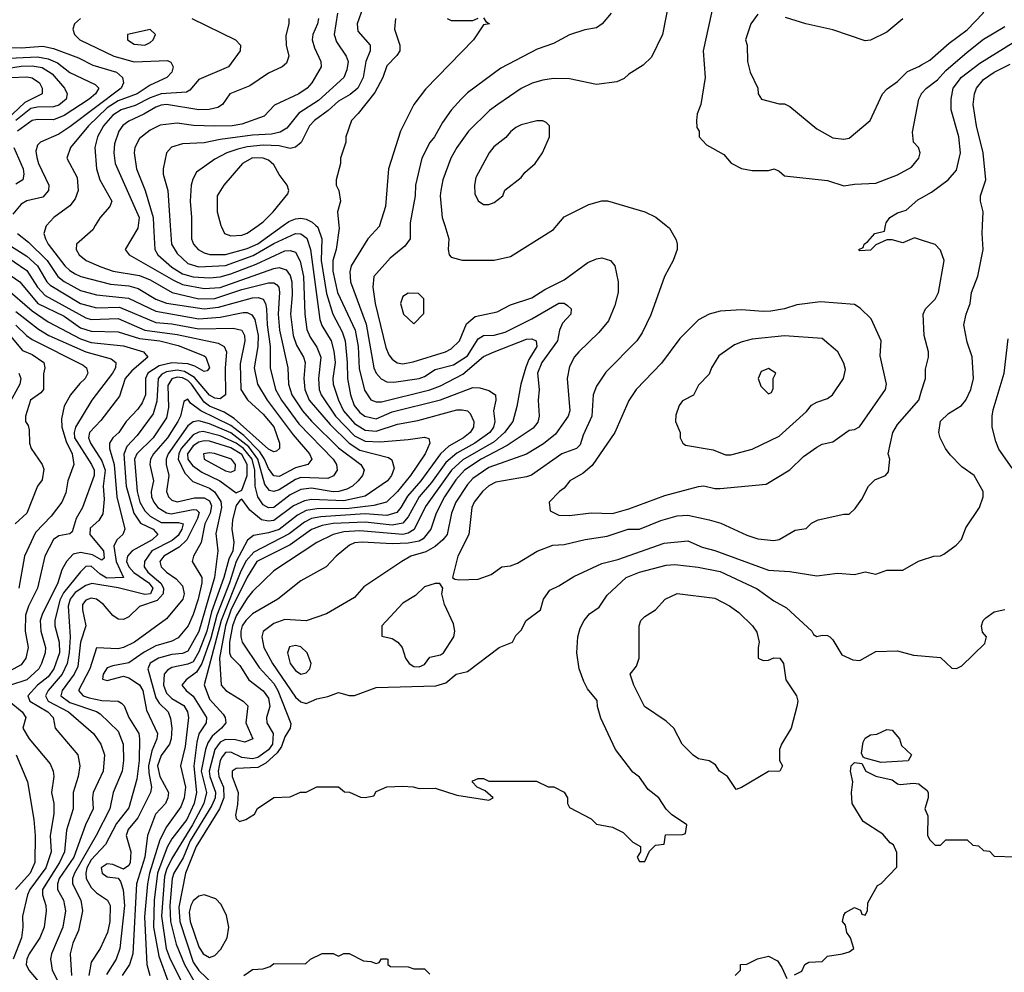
# Model space of a CAD drawing. Header units: inches. Extents: x 1793389 to 1900389, y 320802 to 470796.
# Tile 190 of 256: x 1816644 to 1820308, y 387221 to 390765. Entities that reach past the tile are written whole.
import ezdxf

# ---------------------------------------------------------------- set-up
doc = ezdxf.new("R2010")
doc.units = ezdxf.units.IN
doc.header["$MEASUREMENT"] = 0
for name, color, linetype in [('B8318', 7, 'Continuous'), ('B8319', 7, 'Continuous'), ('B8328', 7, 'Continuous'), ('B8329', 7, 'Continuous')]:
    doc.layers.add(name, color=color, linetype=linetype)

msp = doc.modelspace()

# ---------------------------------------------------------------- linework, layer by layer
at = {"layer": 'B8318', "color": 2}
for points, elevation in [([(1816743.8, 390000), (1816742, 389998), (1816733.4, 389970), (1816740.4, 389950), (1816750.4, 389930), (1816812, 389850), (1816830, 389832), (1816850, 389820.3), (1816871, 389810), (1816982, 389782), (1817050, 389774.9), (1817085.4, 389765.4), (1817150, 389725.5), (1817190, 389711.3), (1817330, 389689.3), (1817383.9, 389696.1), (1817510, 389730.2), (1817531.4, 389731.4), (1817550, 389725.5), (1817558.9, 389710), (1817562, 389690), (1817564.2, 389630), (1817575.5, 389550), (1817576.5, 389470), (1817595.6, 389390), (1817617.7, 389350), (1817682.4, 389262.4), (1817810.4, 389130), (1817822.4, 389110), (1817825.5, 389090), (1817811.6, 389068.4), (1817790, 389058.9), (1817690, 389061.8), (1817670, 389055), (1817610, 389016.8), (1817590, 389009.7), (1817573.6, 389013.6), (1817556.5, 389036.5), (1817529.9, 389130), (1817496.2, 389176.2), (1817430, 389227.9), (1817350, 389261.4), (1817310, 389272.8), (1817290, 389269.7), (1817270, 389254), (1817196.1, 389150), (1817188.8, 389130), (1817188.8, 389110), (1817198.9, 389070), (1817190.4, 389010), (1817197.1, 388990), (1817210, 388978.4), (1817230, 388972.2), (1817293.9, 388986.1), (1817330, 388986), (1817350, 388975.3), (1817357.4, 388957.4), (1817352.1, 388930), (1817332.4, 388890), (1817319.3, 388820.7), (1817290.5, 388770), (1817285.5, 388750), (1817322, 388690), (1817322.3, 388670), (1817308, 388610), (1817290, 388552.7), (1817270.3, 388510), (1817233.9, 388466.1), (1817210, 388453.3), (1817150, 388436.4), (1817107, 388413), (1817050, 388373), (1816990, 388362), (1816970, 388354), (1816954.8, 388330), (1816952, 388312), (1816970, 388307.3), (1817030, 388323), (1817050, 388317.1), (1817090, 388290.4), (1817102.3, 388270), (1817116.3, 388196.3), (1817156.5, 388110), (1817154.6, 388090), (1817135.2, 388044.8), (1817123.8, 387990), (1817124, 387964), (1817134, 387910), (1817130.3, 387890), (1817083.7, 387796.3), (1817047.4, 387752.6), (1817040.3, 387730), (1817057.6, 387670), (1817055.3, 387630), (1817050, 387619.3), (1817030, 387605.2), (1816990, 387622), (1816970, 387624.5), (1816946.7, 387610), (1816950.7, 387590), (1816970, 387577.1), (1817010, 387571.3), (1817019.5, 387559.5), (1817028.9, 387528.9), (1817033.6, 387470), (1817016.9, 387310), (1817002.6, 387270), (1816967.1, 387212.9)], 274), ([(1816925.4, 390000), (1816916.1, 389983.9), (1816854.8, 389930), (1816854, 389910), (1816864.9, 389890), (1816890.8, 389870), (1816945.3, 389845.3), (1816991.3, 389830), (1817090, 389814), (1817130, 389797.7), (1817211, 389751), (1817310, 389727.3), (1817370, 389727.7), (1817470, 389761.6), (1817570, 389786.5), (1817590, 389786.7), (1817599.7, 389779.7), (1817608.4, 389770), (1817611.3, 389751.3), (1817605.8, 389670), (1817610.2, 389610), (1817641.3, 389470), (1817644.6, 389410), (1817656.9, 389370), (1817696.9, 389310), (1817730, 389271.8), (1817830, 389172.9), (1817913, 389110), (1817925.5, 389090), (1817919.3, 389070), (1817903.8, 389050), (1817882, 389030), (1817860.7, 389019.3), (1817831, 389010), (1817810, 389008.9), (1817730, 389022), (1817690, 389017.6), (1817650, 388997.2), (1817590, 388951.1), (1817570, 388949.7), (1817550, 388960.5), (1817529.8, 388990), (1817520.3, 389030), (1817518.7, 389090), (1817508.7, 389130), (1817477.2, 389170), (1817450, 389190.5), (1817390, 389217.3), (1817326.8, 389233.2), (1817310, 389230.8), (1817290, 389220.9), (1817244.3, 389170), (1817235.8, 389150), (1817233.7, 389130), (1817258, 389078), (1817287.9, 389047.9), (1817350, 389022.8), (1817368.7, 389008.7), (1817392.8, 388972.8), (1817394.7, 388950), (1817373.8, 388853.8), (1817381.6, 388790), (1817369.2, 388690), (1817310, 388489.6), (1817270, 388416.3), (1817250, 388407.6), (1817210, 388403.5), (1817160.7, 388390), (1817130, 388371.5), (1817120.3, 388350), (1817150, 388243), (1817162.8, 388222.8), (1817196.4, 388190), (1817205.5, 388165.5), (1817210.3, 388130), (1817207.7, 388090), (1817201.7, 388070), (1817170, 388027.6), (1817156.9, 387990), (1817166, 387950), (1817197.6, 387890), (1817195.8, 387870), (1817186.4, 387850), (1817148.7, 387810), (1817119.5, 387730), (1817110.2, 387650), (1817079.1, 387550), (1817065.2, 387290), (1817052.2, 387250), (1817025.3, 387210)], 278), ([(1817084.4, 390000), (1817083, 389990), (1817036, 389910), (1817051, 389890), (1817215.7, 389795.7), (1817250, 389780.7), (1817330, 389764.7), (1817390, 389768.4), (1817590, 389839.6), (1817610, 389843.1), (1817634.9, 389834.9), (1817650, 389814), (1817656.1, 389790), (1817657.8, 389742.2), (1817651.6, 389670), (1817661.5, 389590), (1817674.3, 389554.3), (1817700.3, 389510), (1817705.7, 389490), (1817701.7, 389430), (1817704.9, 389390), (1817720.9, 389350), (1817799, 389259), (1817869.5, 389189.5), (1817910, 389163.9), (1818016, 389136), (1818028.2, 389128.2), (1818037.1, 389097.1), (1818028, 389070), (1818013, 389050), (1817930, 388993), (1817850, 388975), (1817730, 388979.8), (1817704.3, 388975.7), (1817662.7, 388957.3), (1817590, 388902), (1817570, 388899.2), (1817544.1, 388904.1), (1817500.4, 388940.4), (1817470, 388982), (1817462.8, 388977.2), (1817450, 388958), (1817435.6, 388904.4), (1817433.7, 388870), (1817441.1, 388821.1), (1817436.6, 388790), (1817422, 388758), (1817404, 388690), (1817357.4, 388562.6), (1817340.1, 388490), (1817310, 388413.3), (1817290, 388376.4), (1817270, 388367.6), (1817210, 388355.4), (1817194, 388346), (1817182, 388330), (1817179.6, 388290), (1817190, 388259.3), (1817210, 388239.6), (1817254.5, 388214.5), (1817268.7, 388190), (1817271.8, 388170), (1817259.1, 388060.9), (1817242.8, 387990), (1817261.5, 387910), (1817256.1, 387870), (1817243.2, 387836.8), (1817190, 387762.9), (1817165.5, 387714.5), (1817126.8, 387590), (1817119.3, 387550), (1817108.4, 387428.4), (1817117.4, 387250), (1817128.4, 387210)], 282), ([(1817142.4, 390000), (1817147, 389910), (1817157.6, 389890), (1817210, 389844.9), (1817250, 389819.7), (1817290, 389809.3), (1817350, 389804.9), (1817390, 389808.1), (1817430, 389820.2), (1817524.2, 389855.8), (1817630, 389904.9), (1817650, 389907), (1817670, 389900.5), (1817687.1, 389867.1), (1817700.2, 389810), (1817704.9, 389670), (1817712.7, 389612.8), (1817724.8, 389584.8), (1817750, 389547.3), (1817764.2, 389510), (1817755.2, 389430), (1817758.3, 389390), (1817766, 389370), (1817818.6, 389290), (1817890, 389216.9), (1817930, 389197.8), (1817984.9, 389195.1), (1818090, 389203.1), (1818150, 389212.7), (1818166.8, 389206.8), (1818170.5, 389190.5), (1818152.2, 389150), (1818098, 389070), (1818050, 389009.6), (1818009.1, 388970.9), (1817962.2, 388957.8), (1817870, 388947.2), (1817750, 388945.4), (1817710, 388938.9), (1817677.7, 388922.3), (1817610, 388868.9), (1817570, 388855.8), (1817513.9, 388846.1), (1817491.3, 388828.7), (1817449.4, 388750), (1817424.8, 388670), (1817377.9, 388550), (1817355.6, 388464.4), (1817321.7, 388370), (1817301.4, 388338.6), (1817264, 388310), (1817247.7, 388290), (1817262.8, 388270), (1817290, 388248.5), (1817339.5, 388170), (1817337.6, 388150), (1817311.1, 388108.9), (1817302.8, 388077.2), (1817291.5, 387988.5), (1817301.6, 387890), (1817293.7, 387850), (1817266, 387790), (1817210, 387718), (1817192.9, 387687.1), (1817156.3, 387590), (1817144.2, 387490), (1817141.8, 387390), (1817161.3, 387281.3), (1817194.7, 387190)], 286), ([(1817204.1, 390000), (1817208.5, 389930), (1817230, 389894.9), (1817270, 389858.9), (1817310, 389846.2), (1817410, 389851.1), (1817512.3, 389887.7), (1817590, 389932.2), (1817670, 389970.3), (1817690, 389968.7), (1817712.1, 389952.1), (1817725.8, 389910), (1817760.9, 389650), (1817768.2, 389628.2), (1817802.6, 389570), (1817812.3, 389532.3), (1817817.7, 389490), (1817808.9, 389430), (1817810.3, 389410), (1817830.2, 389350), (1817849.1, 389310), (1817890, 389263.2), (1817930, 389238.5), (1817970, 389234.4), (1818050, 389260.3), (1818125.2, 389274.8), (1818270, 389313.7), (1818290, 389314.4), (1818310, 389310.6), (1818320.4, 389300.4), (1818334.4, 389270), (1818332.4, 389250), (1818320.4, 389230), (1818294.9, 389210), (1818240.9, 389179.1), (1818210.1, 389149.9), (1818136.9, 389050), (1818087.4, 388992.6), (1818062.7, 388950), (1818047.5, 388932.5), (1818010, 388921.2), (1817930, 388926.8), (1817763.9, 388916.1), (1817730, 388909.8), (1817703.8, 388896.2), (1817647.1, 388852.9), (1817515.5, 388784.5), (1817487.2, 388752.8), (1817466.4, 388713.6), (1817393.4, 388530), (1817330.3, 388290.3), (1817350, 388237.1), (1817401.3, 388181.3), (1817408.7, 388170), (1817410.4, 388150), (1817395.5, 388130), (1817360, 388100), (1817344.3, 388075.7), (1817335.4, 388050), (1817318.7, 387970), (1817339.3, 387890), (1817329.3, 387850), (1817287.1, 387770), (1817210, 387644.7), (1817190, 387604.2), (1817182.7, 387577.3), (1817171.7, 387430), (1817188.5, 387310), (1817204.2, 387270), (1817264.7, 387150)], 290), ([(1817746.1, 390000), (1817753.3, 389993.3), (1817767.7, 389950), (1817766, 389870), (1817786.2, 389746.2), (1817809.2, 389669.2), (1817844.3, 389604.3), (1817854.7, 389570), (1817862.8, 389490), (1817863.6, 389430), (1817874.3, 389370), (1817888.9, 389330), (1817910, 389303.7), (1817928.2, 389290), (1817970, 389280.9), (1818030, 389306.5), (1818210, 389351.5), (1818330, 389396.5), (1818356, 389396), (1818390, 389385.5), (1818414, 389370), (1818415.5, 389350), (1818406.7, 389310), (1818412, 389270), (1818407, 389250), (1818393.4, 389230), (1818337, 389190), (1818270, 389153.1), (1818230, 389118), (1818176.1, 389043.9), (1818130.2, 388990), (1818090, 388915.6), (1818070, 388892.6), (1818030, 388884.4), (1817930, 388896.5), (1817810, 388891.2), (1817770, 388883.5), (1817730, 388868.5), (1817650, 388812.1), (1817526.9, 388750), (1817490, 388691.6), (1817430, 388568.2), (1817410.1, 388510), (1817387.8, 388390), (1817394, 388290), (1817410.4, 388270.4), (1817476, 388230), (1817492.3, 388212.3), (1817484.9, 388150), (1817511, 388090), (1817482, 388078), (1817446.6, 388086.6), (1817410, 388087.8), (1817390, 388078), (1817370.2, 388050), (1817348.6, 387970), (1817351, 387950), (1817372.1, 387892.1), (1817371, 387870), (1817358.6, 387841.4), (1817278, 387710), (1817252.4, 387647.6), (1817217.2, 387590), (1817211.2, 387570), (1817203, 387470), (1817205.2, 387410), (1817225.9, 387325.9), (1817256.9, 387250), (1817292.4, 387190)], 294), ([(1817831.8, 390000), (1817833, 389990), (1817821.3, 389910), (1817809, 389870), (1817809.2, 389830), (1817826.7, 389750), (1817892.6, 389610), (1817903.2, 389550), (1817907.2, 389467.2), (1817926.9, 389386.9), (1817950, 389350.5), (1817970, 389343.1), (1817990, 389344.2), (1818170, 389387.9), (1818210, 389403.1), (1818292.9, 389447.1), (1818370, 389512), (1818409.2, 389530), (1818530, 389576.4), (1818550, 389578), (1818566, 389570), (1818567.7, 389550), (1818538.4, 389501.6), (1818527.2, 389472.8), (1818508.5, 389410), (1818494.2, 389325.8), (1818479.5, 389270), (1818447.7, 389230), (1818410, 389195.3), (1818292.5, 389127.5), (1818250.2, 389090), (1818154, 388954), (1818111.7, 388868.3), (1818090, 388855.3), (1818070, 388849.8), (1817910, 388864), (1817850, 388860.3), (1817810.2, 388849.8), (1817750, 388820.5), (1817590, 388715.1), (1817510, 388638.4), (1817490, 388613.6), (1817450, 388547.8), (1817436.1, 388510), (1817425.1, 388450), (1817424.9, 388410), (1817430, 388396.3), (1817462.7, 388362.8), (1817497.1, 388310), (1817550, 388268.2), (1817570, 388240.7), (1817574.6, 388210), (1817562, 388170), (1817563.1, 388150), (1817587.4, 388110), (1817584.5, 388070), (1817570, 388048.9), (1817530, 388020.3), (1817510, 388015.9), (1817470, 388020.3), (1817430, 388040.5), (1817410, 388038.7), (1817397.3, 388022.7), (1817390, 388009.3), (1817382, 387970), (1817384.7, 387950), (1817402, 387910), (1817404.1, 387870), (1817387.5, 387830), (1817301.2, 387690), (1817261.5, 387590), (1817236.5, 387463.5), (1817240.2, 387410), (1817290, 387259.3), (1817310, 387228.8), (1817390, 387152)], 298), ([(1817283.5, 390000), (1817283, 389950), (1817290.6, 389930), (1817307.7, 389910), (1817330, 389898.4), (1817351.8, 389891.8), (1817410, 389891.6), (1817490, 389914.4), (1817530, 389931.4), (1817624.9, 390000)], 294), ([(1817392.8, 390000), (1817394.4, 389994.4), (1817406, 389970), (1817430, 389960.7), (1817470, 389963.8), (1817490, 389970.6), (1817531.2, 390000)], 298), ([(1817983.3, 390000), (1817982.5, 389997.5), (1817938.8, 389950), (1817877.1, 389850), (1817872.3, 389827.7), (1817875.3, 389790), (1817933.2, 389633.2), (1817962, 389470), (1817970.3, 389450.3), (1817988.8, 389428.8), (1818010, 389418.4), (1818036.4, 389416.4), (1818130, 389430.3), (1818150, 389437.4), (1818190, 389464.2), (1818258.5, 389481.5), (1818310, 389514.9), (1818350, 389578), (1818369.7, 389590.3), (1818410, 389592), (1818450, 389602.6), (1818550, 389652), (1818650, 389710.3), (1818670, 389710.3), (1818682.6, 389702.6), (1818695.5, 389690), (1818694.4, 389670), (1818663.4, 389636.6), (1818652.2, 389610), (1818644.6, 389570), (1818587, 389490), (1818570.7, 389450.7), (1818577.3, 389390), (1818573.4, 389350), (1818576.4, 389290), (1818571.8, 389268.2), (1818554.3, 389245.7), (1818458.4, 389181.6), (1818361.3, 389130), (1818299.6, 389090), (1818267, 389053), (1818224.4, 388990), (1818193.1, 388930), (1818173.7, 388870), (1818145.6, 388834.4), (1818130, 388825.3), (1818090, 388817.4), (1818030, 388815.5), (1817918.3, 388821.7), (1817890, 388818.7), (1817870.8, 388810), (1817821, 388770), (1817784.7, 388730), (1817690, 388677.2), (1817604, 388610), (1817510, 388555.1), (1817484.9, 388530), (1817471.8, 388510), (1817466.7, 388490), (1817466.3, 388470), (1817472.4, 388450), (1817535.6, 388355.6), (1817590, 388295.3), (1817604.7, 388270), (1817653.4, 388146.6), (1817650.8, 388130), (1817630, 388098), (1817618.5, 388061.5), (1817602.5, 388037.5), (1817560.4, 387999.6), (1817530, 387983.1), (1817450, 387979.6), (1817434, 387970), (1817434.4, 387950), (1817456.3, 387890), (1817454.8, 387845.2), (1817446.4, 387806.4), (1817450, 387794), (1817462, 387782), (1817486, 387790), (1817518, 387810), (1817529.2, 387830.8), (1817590, 387872), (1817650, 387874), (1817688.4, 387891.6), (1817710, 387892), (1817750, 387912), (1817830, 387912), (1817852.7, 387892.7), (1817871.6, 387891.6), (1817912.7, 387872.7), (1817930, 387872), (1817962, 387878), (1817970, 387894), (1818010, 387912), (1818070, 387914), (1818108.4, 387911.6), (1818130, 387904.7), (1818190, 387906), (1818270, 387881), (1818390, 387862), (1818406, 387870), (1818376.4, 387896.4), (1818346, 387910), (1818328, 387930), (1818330, 387934), (1818350, 387942), (1818370, 387942), (1818390, 387932), (1818567.3, 387932.7), (1818610, 387912), (1818631.1, 387911.1), (1818670, 387892), (1818682, 387870), (1818682, 387850), (1818690, 387834), (1818770, 387792), (1818790, 387772), (1818850, 387762), (1818890, 387742), (1818925.4, 387705.4), (1818954, 387690), (1818954, 387670), (1818942, 387650), (1818950, 387634), (1818970, 387634), (1818987.3, 387672.7), (1819010, 387694), (1819042, 387698), (1819047.3, 387732.7), (1819110, 387734), (1819122, 387738), (1819126, 387770), (1819068.7, 387808.7), (1819048.9, 387828.9), (1819022, 387870), (1818982, 387902), (1818950, 387948), (1818925.6, 387965.6), (1818861.2, 388050), (1818806.3, 388166.3), (1818794, 388210), (1818792.9, 388232.9), (1818756.5, 388276.5), (1818743.2, 388303.2), (1818725.2, 388350), (1818717.2, 388410), (1818721.2, 388470), (1818730, 388502), (1818744, 388530), (1818764.8, 388555.2), (1818800.2, 388579.8), (1818830, 388624.7), (1818901.2, 388690), (1818950, 388710.4), (1819050, 388735.5), (1819081.2, 388738.8), (1819168.5, 388728.5), (1819250, 388712), (1819388.6, 388648.6), (1819450, 388604), (1819497.3, 388577.3), (1819591.3, 388490), (1819598, 388478), (1819610, 388471.3), (1819630, 388476), (1819650, 388474.8), (1819658, 388470), (1819670, 388458), (1819702.8, 388402.8), (1819743.5, 388383.5), (1819770, 388381), (1819830, 388414.8), (1819910, 388417.3), (1819970, 388401), (1820000, 388398.3)], 302), ([(1818096.3, 390000), (1818096.3, 389950), (1818076.7, 389923.3), (1818022, 389878), (1817962, 389810), (1817958, 389770), (1817967, 389710), (1818006.4, 389546.4), (1818018, 389518), (1818030, 389502), (1818048.9, 389488.9), (1818070, 389484.9), (1818107.7, 389492.3), (1818228.7, 389530), (1818250, 389540.5), (1818280.7, 389570), (1818306.6, 389633.4), (1818338.7, 389661.3), (1818421.2, 389678.8), (1818470, 389704), (1818549.5, 389730.5), (1818598, 389762), (1818670, 389798), (1818757.5, 389862.5), (1818790, 389876), (1818810, 389878.8), (1818842, 389870), (1818858, 389850), (1818870.8, 389790), (1818870.7, 389750), (1818858.5, 389701.5), (1818835.2, 389644.8), (1818799, 389601), (1818724, 389530), (1818708.7, 389511.3), (1818690, 389475.3), (1818680.5, 389430), (1818690.4, 389310), (1818684.9, 389290), (1818637.2, 389222.8), (1818592.5, 389187.5), (1818530, 389149.6), (1818390, 389099.1), (1818330, 389058.7), (1818310, 389036.2), (1818267.4, 388970), (1818250.3, 388930), (1818234, 388850), (1818218.4, 388830), (1818190, 388806), (1818154.7, 388785.3), (1818098.8, 388770), (1818066, 388750), (1817924.5, 388655.5), (1817890, 388615.3), (1817785.2, 388554.8), (1817710.4, 388529.6), (1817630, 388534.5), (1817590, 388519.5), (1817550.4, 388489.6), (1817544.4, 388470), (1817551.8, 388430), (1817584.2, 388370), (1817670, 388245.5), (1817690, 388228.2), (1817710, 388222), (1817750, 388239.1), (1817790, 388247.7), (1817830, 388262.8), (1817870, 388251), (1817890, 388250.8), (1817970, 388281), (1818192.7, 388287.3), (1818230, 388298), (1818268, 388330), (1818310, 388341), (1818428, 388430), (1818478, 388450), (1818490, 388474), (1818510, 388494), (1818528, 388530), (1818582, 388570), (1818593.2, 388610), (1818616.5, 388643.5), (1818650, 388658.8), (1818705.6, 388694.4), (1818810, 388742), (1818870, 388757.1), (1819041.7, 388818.3), (1819130, 388826), (1819182.9, 388802.9), (1819230, 388790.4), (1819430, 388717.1), (1819510, 388713), (1819610, 388696.3), (1819686.8, 388706.8), (1819750, 388701), (1819790, 388711), (1819830, 388702), (1819870, 388718), (1819930, 388718), (1819988.9, 388751.1), (1820000, 388754.8)], 306), ([(1818225.6, 390000), (1818241, 389950), (1818238, 389910), (1818242, 389890), (1818250, 389882), (1818290, 389871.3), (1818410, 389871.3), (1818470, 389884.7), (1818630, 389984.7), (1818643.1, 390000)], 310), ([(1819049.5, 390000), (1819062, 389990), (1819086.4, 389946.4), (1819091, 389930), (1819091, 389910), (1819076, 389870), (1819042.8, 389810), (1818992.5, 389667.5), (1818959.9, 389600.1), (1818940.7, 389570), (1818825.5, 389454.5), (1818790, 389402), (1818777.3, 389370), (1818772.7, 389290), (1818740.7, 389219.3), (1818730, 389184), (1818716, 389170), (1818660.7, 389150), (1818548.8, 389071.2), (1818530, 389064.2), (1818415.1, 389044.9), (1818390, 389031.8), (1818365.5, 389010), (1818334.9, 388970), (1818326.7, 388950), (1818315.5, 388850), (1818274.8, 388770), (1818254, 388690), (1818263.6, 388683.6), (1818281, 388681), (1818350, 388684), (1818398.4, 388701.6), (1818438, 388730), (1818470, 388733.4), (1818496.6, 388743.4), (1818570, 388787.7), (1818628, 388810), (1818670, 388813), (1818747.9, 388832.1), (1818830, 388843.8), (1818908, 388870), (1818950, 388870.4), (1819030, 388902.4), (1819090, 388919.3), (1819130, 388921.6), (1819210, 388904.9), (1819252.7, 388892.7), (1819350, 388847.3), (1819390, 388834), (1819450, 388827.3), (1819470, 388831), (1819530, 388866), (1819570, 388872), (1819590, 388892), (1819615.3, 388904.7), (1819710, 388926), (1819730, 388926), (1819752.9, 388947.1), (1819778, 388982), (1819802, 389030), (1819826, 389054), (1819866, 389070), (1819876.4, 389083.6), (1819882, 389130), (1819875.3, 389150), (1819893.2, 389230), (1819910, 389258.8), (1819989.4, 389350), (1820000, 389384.4)], 310), ([(1820000, 389945.3), (1819974, 389954), (1819930, 389935.3), (1819890, 389946), (1819870, 389946), (1819830, 389928), (1819810, 389908), (1819770, 389906), (1819766, 389910), (1819782, 389918), (1819786, 389930), (1819800.4, 389939.6), (1819826, 389970), (1819862, 389978), (1819866.1, 390000)], 310), ([(1816635.5, 389970), (1816677.3, 389937.3), (1816746.3, 389870), (1816785.7, 389810), (1816810, 389791.5), (1816870, 389758.3), (1816930, 389741.5), (1817049.3, 389729.3), (1817150, 389680.7), (1817310, 389653), (1817390, 389658.2), (1817475.4, 389675.4), (1817490, 389676), (1817507.7, 389667.7), (1817518.3, 389650), (1817531.2, 389590), (1817530.2, 389550), (1817516.9, 389470), (1817528.7, 389410), (1817564.6, 389350), (1817661.1, 389221.1), (1817722.4, 389150), (1817730.4, 389130), (1817716, 389110), (1817670, 389098), (1817610, 389066), (1817590, 389068.2), (1817570, 389095.1), (1817555.2, 389130), (1817537.3, 389157.3), (1817478.4, 389218.4), (1817430, 389255.8), (1817318, 389310), (1817279.3, 389339.3), (1817270, 389353.2), (1817254.8, 389345.2), (1817242.7, 389290), (1817232.7, 389270), (1817193.8, 389210), (1817141.7, 389150), (1817130.3, 389130), (1817128.8, 389110), (1817141.3, 389050), (1817133.4, 389010), (1817134.6, 388990), (1817142.6, 388970), (1817157.6, 388950), (1817190, 388930.2), (1817207, 388927), (1817290, 388943.2), (1817301.6, 388941.6), (1817311.4, 388931.4), (1817306.2, 388910), (1817266.3, 388830), (1817237.4, 388802.6), (1817180.5, 388770), (1817165.3, 388750), (1817170.5, 388730), (1817190, 388710.5), (1817225.9, 388685.8), (1817250, 388658.8), (1817255.8, 388630), (1817250.4, 388610), (1817190, 388536), (1817070.7, 388450), (1817030.8, 388430), (1817010, 388425.1), (1816930, 388429), (1816905.5, 388350), (1816862.4, 388270), (1816880.7, 388250), (1816902.3, 388242.3), (1816950, 388232.4), (1817010, 388230.6), (1817023, 388223), (1817032.5, 388212.5), (1817050.4, 388170), (1817086.7, 388110), (1817090.3, 388090.3), (1817089, 388010), (1817079.6, 387940.4), (1817050, 387833.2), (1817004.6, 387775.4), (1816963.4, 387696.6), (1816910, 387640.5), (1816894.4, 387610), (1816890.2, 387590), (1816891.8, 387570), (1816910, 387537.1), (1816930, 387517.1), (1816970.3, 387490.3), (1816980.4, 387470), (1816979.5, 387410), (1816970.3, 387370), (1816944, 387310), (1816910, 387259), (1816901.1, 387210)], 270), ([(1816610, 389924), (1816670, 389885.2), (1816710.3, 389850), (1816744.9, 389790), (1816757.1, 389777.1), (1816870, 389709.2), (1816930, 389693.8), (1817015.5, 389695.5), (1817150, 389638.4), (1817210, 389633.7), (1817310, 389615.2), (1817438, 389618), (1817470, 389610.4), (1817480.4, 389590), (1817482, 389570), (1817464.8, 389484.8), (1817467.2, 389390), (1817491.4, 389351.4), (1817550, 389297.6), (1817590, 389250.4), (1817610.7, 389189.3), (1817611, 389170), (1817599.8, 389160.2), (1817590, 389157.2), (1817570, 389167.6), (1817442.1, 389282.1), (1817404.9, 389305), (1817350, 389328), (1817330, 389342.8), (1817283.5, 389410), (1817270, 389422.9), (1817250, 389433.1), (1817230, 389434.9), (1817210, 389429.7), (1817195.1, 389404.9), (1817197.1, 389322.9), (1817190, 389283.7), (1817140.3, 389210), (1817079.5, 389150), (1817071.6, 389130), (1817081.2, 389010), (1817091.3, 388970), (1817110, 388938.7), (1817130, 388917.8), (1817170, 388894.4), (1817235, 388895), (1817251.7, 388890), (1817247.7, 388870), (1817233.9, 388846.1), (1817211.8, 388828.2), (1817136, 388790), (1817108.7, 388750), (1817107, 388730), (1817121.1, 388710), (1817168.8, 388668.8), (1817178.6, 388650), (1817177.3, 388630), (1817155.7, 388604.3), (1817090, 388582), (1817050, 388544), (1817030, 388534), (1817010, 388535.3), (1816990, 388548.7), (1816956, 388590), (1816930, 388609.4), (1816910, 388613), (1816890, 388606), (1816878, 388590), (1816877.1, 388570), (1816890.6, 388510), (1816870.2, 388449.8), (1816860.4, 388359.6), (1816846.7, 388330), (1816801.5, 388270), (1816796.5, 388250), (1816830, 388225), (1816930, 388191.5), (1816943.2, 388183.2), (1817010, 388119.1), (1817028.7, 388070), (1817030.3, 388010), (1817025.7, 387970), (1816992.4, 387890), (1816979.5, 387830), (1816929, 387730), (1816848, 387590), (1816840.9, 387570), (1816840.3, 387550), (1816871.8, 387490), (1816877.1, 387450), (1816863.4, 387376.6), (1816842, 387330), (1816832.4, 387290), (1816837, 387210)], 266), ([(1816550, 389854.6), (1816644.4, 389790), (1816712, 389710), (1816810, 389662), (1816870, 389619.2), (1816910, 389607.1), (1817010, 389603.6), (1817090, 389579.3), (1817166, 389570), (1817233.6, 389553.6), (1817330, 389514.9), (1817336.3, 389510), (1817350.3, 389470.3), (1817341, 389459), (1817330, 389456), (1817296, 389476), (1817270, 389485.3), (1817210, 389488.4), (1817162.4, 389477.6), (1817121.1, 389450), (1817111.6, 389430), (1817111.5, 389370), (1817099.9, 389340.1), (1817083.8, 389316.2), (1817040.5, 389270), (1817012.7, 389230), (1816990.3, 389209.7), (1816978.4, 389190), (1816978, 389170), (1816995.9, 389110), (1817005.7, 388990), (1817035.5, 388870), (1817027.7, 388850), (1817004.9, 388830), (1816993.7, 388806.3), (1817002.7, 388750), (1817030.5, 388690), (1816968.3, 388688.3), (1816942.9, 388702.9), (1816910, 388732.4), (1816890, 388731.3), (1816870, 388711.8), (1816807.2, 388632.8), (1816793.6, 388606.3), (1816774.3, 388530), (1816774.6, 388510), (1816791.3, 388450), (1816792.2, 388410), (1816771.3, 388350), (1816750, 388320.4), (1816710.2, 388289.8), (1816674.4, 388250), (1816681.6, 388230), (1816748.4, 388190), (1816768.2, 388170), (1816776.3, 388130), (1816860.7, 388030), (1816868, 387990), (1816861.6, 387950), (1816843.1, 387890), (1816842.6, 387830), (1816818, 387750), (1816810.2, 387670), (1816792.3, 387630), (1816729.1, 387530), (1816728.9, 387510), (1816741.3, 387470), (1816742.4, 387450), (1816734.9, 387390), (1816719.3, 387350), (1816678.7, 387290), (1816670.4, 387270), (1816668.5, 387250), (1816678, 387230), (1816720.2, 387180.3)], 258), ([(1816600, 389880), (1816670, 389831.8), (1816710.2, 389770), (1816739, 389739), (1816890, 389656.1), (1816910.2, 389650.2), (1817010, 389653.6), (1817110, 389610.2), (1817230, 389593.7), (1817382, 389562), (1817404.9, 389550), (1817413.7, 389530), (1817409, 389469), (1817410.3, 389370), (1817390, 389355.1), (1817370, 389357.7), (1817350, 389368.6), (1817294.8, 389434.8), (1817256.6, 389456.6), (1817230, 389461.4), (1817190, 389455.6), (1817172.9, 389447.1), (1817159.1, 389430), (1817153.8, 389346.2), (1817141.2, 389298.8), (1817081.4, 389218.6), (1817042.2, 389177.8), (1817031.2, 389148.8), (1817040.7, 389030), (1817069.3, 388929.3), (1817092.9, 388892.9), (1817140.5, 388870), (1817158, 388850), (1817136.3, 388830), (1817063, 388790), (1817044.9, 388770), (1817041.5, 388750), (1817050.2, 388730), (1817069, 388709), (1817124.2, 388670), (1817139.1, 388650), (1817130.3, 388630), (1817110, 388626.5), (1817010, 388651.6), (1816912.6, 388667.4), (1816890, 388661), (1816850, 388634.5), (1816831.3, 388610), (1816824.1, 388584.1), (1816832.2, 388470), (1816828.5, 388410), (1816820.7, 388370), (1816802.2, 388330), (1816750.3, 388270), (1816739.6, 388250), (1816750.3, 388230), (1816825.3, 388190), (1816919.1, 388110), (1816946, 388070), (1816959.3, 388030), (1816954.4, 387970), (1816917.6, 387890), (1816914.4, 387870), (1816917.6, 387830), (1816888.7, 387770), (1816846, 387650), (1816791.3, 387570), (1816784.4, 387550), (1816784.6, 387530), (1816807, 387490), (1816814.9, 387450), (1816804.2, 387390), (1816762.4, 387290), (1816758.4, 387270), (1816764.9, 387230), (1816805.3, 387150)], 262), ([(1816590, 389768.7), (1816690, 389682), (1816750, 389641.5), (1816870, 389578.6), (1816910, 389565), (1817030, 389552.4), (1817104.7, 389530), (1817120.7, 389510), (1817061, 389459), (1817036.4, 389430), (1817015.6, 389364.4), (1816945.3, 389274.7), (1816903.8, 389230), (1816900.3, 389210), (1816907.6, 389190), (1816950, 389124.4), (1816961.5, 389090), (1816954.7, 389030), (1816957.8, 388982.2), (1816953, 388927), (1816938, 388902), (1816905.8, 388874.2), (1816904.9, 388850), (1816955.8, 388790), (1816957.7, 388762.2), (1816950, 388754.5), (1816914.6, 388774.6), (1816870, 388783.1), (1816843.2, 388776.8), (1816818, 388750), (1816800.7, 388719.3), (1816785.3, 388670), (1816727.2, 388552.8), (1816720.3, 388530), (1816723.1, 388490), (1816740.3, 388430), (1816738.9, 388410), (1816725.7, 388370), (1816715.3, 388350), (1816670.1, 388309.9), (1816610, 388289.5)], 254), ([(1816630, 389680.2), (1816713.4, 389613.4), (1816752.7, 389590), (1816890, 389529.1), (1816984.2, 389504.2), (1817002, 389490), (1817000.3, 389470), (1816988.8, 389450), (1816912.4, 389350), (1816851.1, 389248.9), (1816846.4, 389230), (1816848.5, 389210), (1816911.5, 389110), (1816920.9, 389090), (1816920.9, 389070), (1816878, 388950), (1816854.4, 388910), (1816839.5, 388860.5), (1816830, 388852.3), (1816790, 388845.6), (1816770, 388832), (1816737.1, 388770), (1816710.4, 388650), (1816676.3, 388583.7), (1816665.7, 388550), (1816664.6, 388490), (1816675.8, 388430), (1816666.7, 388390), (1816650, 388365.1), (1816590, 388333.3)], 250), ([(1816629.4, 389629.4), (1816668.8, 389590), (1816690, 389576.1), (1816879.9, 389479.9), (1816893, 389470), (1816898, 389450), (1816887.7, 389430), (1816867.6, 389412.4), (1816833.4, 389370), (1816810, 389328), (1816799.3, 389280.7), (1816801.1, 389250), (1816816.6, 389196.6), (1816839.5, 389150), (1816846, 389110), (1816823.7, 389050), (1816815.4, 389004.6), (1816800.4, 388970), (1816761.7, 388918.3), (1816702.6, 388857.4), (1816661.3, 388770), (1816640.3, 388650)], 246), ([(1816610, 389588.4), (1816654.2, 389534.2), (1816690, 389519.3), (1816734, 389490), (1816737.3, 389470), (1816732.3, 389447.7), (1816732.2, 389390), (1816722.5, 389377.5), (1816684, 389350), (1816666, 389290), (1816666, 389270), (1816676, 389256), (1816679.8, 389239.8), (1816680.9, 389190), (1816686.3, 389170), (1816727.7, 389110), (1816733.2, 389093.2), (1816727.1, 389052.9), (1816710.6, 389029.4), (1816670.5, 388930), (1816627.7, 388890)], 242), ([(1816640.5, 389450), (1816648.2, 389430), (1816644.4, 389410), (1816600.9, 389330)], 238), ([(1816604.2, 388230), (1816653, 388190), (1816667.3, 388170), (1816656, 388130), (1816679.1, 388090), (1816757.4, 387997.4), (1816768.2, 387970), (1816770.4, 387950), (1816762.4, 387890), (1816770.4, 387850), (1816770.4, 387810.4), (1816757.4, 387730), (1816760.9, 387670), (1816741.8, 387610), (1816681.5, 387530), (1816673.1, 387510), (1816654.4, 387430), (1816655.8, 387390), (1816650.3, 387350), (1816619.7, 387270)], 254), ([(1816630.4, 388030), (1816673, 387930), (1816696.4, 387790), (1816702, 387730), (1816700.3, 387630), (1816682.6, 387590), (1816629, 387530)], 250), ([(1819527.3, 387212.7), (1819554.6, 387225.4), (1819566, 387250), (1819580.4, 387259.6), (1819630, 387262), (1819650, 387282), (1819706, 387290), (1819730, 387298), (1819748, 387310), (1819735.3, 387350), (1819722, 387370), (1819716.4, 387396.4), (1819706, 387410), (1819710, 387434), (1819716.4, 387443.6), (1819750, 387462), (1819772.7, 387452.7), (1819778, 387438), (1819790, 387434), (1819798, 387450), (1819800.4, 387479.6), (1819835.3, 387544.7), (1819850, 387552), (1819907.3, 387612.7), (1819907.3, 387667.3), (1819895.3, 387695.3), (1819883.1, 387703.1), (1819855.3, 387735.3), (1819782, 387782), (1819742, 387850), (1819739, 387890), (1819744, 387930), (1819735.3, 387970), (1819738, 387990), (1819750, 388002), (1819778, 387998), (1819792, 387970), (1819830, 387951.3), (1819890, 387938), (1819910, 387922), (1819919.6, 387919.6), (1819970, 387924.7), (1819990, 387922), (1820000, 387913.9)], 298), ([(1817478, 387210), (1817510, 387232), (1817550, 387234), (1817576.4, 387243.6), (1817590, 387254), (1817707.3, 387252.7), (1817726, 387270), (1817770, 387292), (1817810, 387292), (1817830, 387282), (1817850, 387292), (1817870, 387292), (1817923.6, 387263.6), (1817950, 387262), (1817970, 387254), (1817982, 387258), (1817990, 387272), (1818010, 387272), (1818014, 387270), (1818014, 387250), (1818023.6, 387243.6), (1818090, 387242), (1818110, 387234), (1818150, 387234), (1818170, 387214)], 298), ([(1819306, 387210), (1819326, 387230), (1819326, 387250), (1819350, 387252), (1819388.9, 387271.1), (1819430, 387282), (1819463.6, 387263.6), (1819479.6, 387239.6), (1819498, 387198)], 298)]:
    msp.add_lwpolyline(points, dxfattribs=dict(at, elevation=elevation))
for points, elevation in [([(1818090, 389748), (1818070, 389735.3), (1818061, 389710), (1818072, 389670), (1818110, 389634), (1818147.3, 389672.7), (1818147.3, 389727.3), (1818127.3, 389747.3)], 310), ([(1819623.8, 389716.2), (1819535.9, 389704.1), (1819490, 389689.4), (1819438.5, 389681.5), (1819410, 389679.5), (1819330, 389686), (1819250, 389681.2), (1819210, 389669.2), (1819170, 389649), (1819100.9, 389579.1), (1819032.3, 389487.7), (1818937.3, 389390), (1818910, 389348.7), (1818858.8, 389230), (1818773.7, 389106.3), (1818741.1, 389078.9), (1818691.3, 389050), (1818670, 389022), (1818652, 389010), (1818614, 388970), (1818618, 388938), (1818650, 388922), (1818690, 388921), (1818770, 388930.7), (1818850, 388928.5), (1818910, 388946), (1819044.2, 388995.8), (1819170, 389028.2), (1819190, 389030.6), (1819230, 389020.7), (1819250, 389020.7), (1819422, 389038), (1819510, 389090.7), (1819560.1, 389139.9), (1819610, 389174.8), (1819630, 389186.8), (1819670, 389194.8), (1819730, 389238), (1819750, 389241), (1819769.3, 389250.7), (1819866, 389390), (1819869.3, 389410), (1819845.2, 389514.8), (1819849, 389570), (1819812, 389652), (1819771.9, 389691.9), (1819750, 389705.2)], 314), ([(1819490, 389589.4), (1819370, 389577), (1819332.5, 389567.5), (1819304.1, 389555.9), (1819245.2, 389514.8), (1819218, 389470), (1819210, 389446), (1819170, 389406), (1819151.1, 389368.9), (1819110, 389348), (1819098, 389330), (1819085.4, 389294.6), (1819084.7, 389270), (1819102, 389230), (1819102, 389210), (1819112, 389190), (1819122, 389182), (1819224.5, 389164.5), (1819270, 389146.8), (1819290, 389146), (1819370, 389167.3), (1819470, 389216.3), (1819572.1, 389307.9), (1819590, 389330.8), (1819610, 389342.8), (1819650, 389356), (1819668.7, 389370), (1819708.7, 389430), (1819716.5, 389463.5), (1819710, 389488), (1819688.7, 389530), (1819630, 389579)], 318), ([(1819430, 389468), (1819403.5, 389456.5), (1819391.3, 389430), (1819402, 389402), (1819430, 389374), (1819442, 389378), (1819447.3, 389392.7), (1819448, 389430), (1819458, 389450)], 322), ([(1817330, 389198.5), (1817310, 389193.5), (1817290, 389179.8), (1817268.5, 389150), (1817269.3, 389130), (1817287, 389107), (1817322, 389082), (1817388.5, 389050), (1817450, 389004.7), (1817470, 389014.8), (1817490.5, 389069.5), (1817490.5, 389110), (1817470, 389147.7), (1817430, 389172.7), (1817350, 389197)], 282), ([(1817350, 389154.3), (1817327.7, 389150), (1817331, 389130), (1817410, 389087.2), (1817430, 389082.4), (1817445.2, 389090), (1817447, 389110), (1817431.8, 389130), (1817368.7, 389151.3)], 286), ([(1818190, 388668), (1818150, 388655.3), (1818116.8, 388623.2), (1818070, 388595.3), (1817991, 388510), (1817991.6, 388471.6), (1818030, 388462.8), (1818050.7, 388450), (1818067.3, 388430), (1818079.1, 388390), (1818093.4, 388370), (1818110, 388359.5), (1818130, 388358), (1818150, 388367), (1818170, 388394), (1818210, 388402.4), (1818220.9, 388410), (1818259.5, 388470), (1818263.7, 388490), (1818258, 388518), (1818225.2, 388590), (1818215.3, 388630), (1818218, 388650), (1818207.3, 388667.3)], 310), ([(1819410, 388381), (1819430, 388382.8), (1819450, 388391.3), (1819472, 388390), (1819486, 388370), (1819494.8, 388310), (1819534.8, 388250), (1819538.8, 388230), (1819536, 388210), (1819514, 388130), (1819478, 388070), (1819471, 388050), (1819471.3, 388010), (1819482, 387990), (1819472, 387970), (1819430, 387968), (1819330, 387908.7), (1819310, 387902), (1819278, 387950), (1819248, 387970), (1819233.2, 387993.2), (1819210, 388008.7), (1819170, 388015.3), (1819150, 388028.7), (1819108.7, 388070), (1819078, 388130), (1819050, 388155.3), (1818968.7, 388210), (1818928.7, 388290), (1818915.3, 388330), (1818939.6, 388360.4), (1818949.5, 388390), (1818949, 388510), (1818955.3, 388530), (1818970, 388544.7), (1819009.6, 388570.4), (1819045.2, 388610), (1819090, 388630.8), (1819230, 388613.4), (1819285.1, 388585.1), (1819319.5, 388559.5), (1819371.3, 388510), (1819386.4, 388486.4), (1819396, 388450), (1819391.3, 388430), (1819392, 388390)], 298), ([(1817670, 388437.2), (1817647.5, 388432.5), (1817640.7, 388410), (1817650.7, 388370), (1817670, 388344), (1817690, 388330.8), (1817710, 388336), (1817724, 388350), (1817729, 388370), (1817713.2, 388410), (1817690, 388432.7)], 310), ([(1819850, 388002), (1819790, 388018), (1819782, 388022), (1819776.4, 388036.4), (1819782, 388078), (1819790, 388092), (1819810, 388104.7), (1819833.2, 388106.8), (1819870, 388124.7), (1819890, 388122), (1819918, 388090), (1819925.4, 388065.4), (1819962, 388030), (1819950, 388008.7)], 298), ([(1817330, 387509.6), (1817310, 387505.1), (1817290, 387487), (1817280.9, 387470), (1817274.5, 387445.5), (1817277.8, 387410), (1817310, 387316.3), (1817326.7, 387290), (1817350, 387276.4), (1817370, 387283.8), (1817392, 387308), (1817415.4, 387350), (1817421.7, 387390), (1817413.2, 387433.2), (1817394, 387474), (1817374.3, 387494.3)], 302)]:
    msp.add_lwpolyline(points, close=True, dxfattribs=dict(at, elevation=elevation))
at = {"layer": 'B8319', "color": 2}
for points, elevation in [([(1817920.5, 390810), (1817899.3, 390750), (1817902.6, 390722.6), (1817948, 390670), (1817948.2, 390650), (1817932, 390610), (1817922.6, 390550), (1817902.4, 390510), (1817873.4, 390486.6), (1817830, 390462.4), (1817792.4, 390427.6), (1817740.5, 390390), (1817722.4, 390370), (1817691.3, 390308.7), (1817670, 390291.5), (1817650, 390286), (1817610, 390295.6), (1817550, 390298.4), (1817490, 390292.7), (1817455.8, 390284.2), (1817414.8, 390270), (1817370, 390247), (1817302, 390198), (1817287.9, 390172.1), (1817282, 390150), (1817278, 390090), (1817283.8, 390030), (1817283.5, 390000)], 294), ([(1819058.8, 390830), (1819036, 390710), (1818994.4, 390625.6), (1818963.5, 390596.5), (1818910, 390562), (1818893.7, 390546.3), (1818866.4, 390533.6), (1818790, 390524), (1818690, 390545.2), (1818630, 390546), (1818590, 390540.9), (1818550.5, 390529.5), (1818510.4, 390509.6), (1818422.8, 390450), (1818392.1, 390427.9), (1818313.4, 390350), (1818270, 390289.2), (1818248, 390250), (1818218, 390170), (1818210.5, 390130), (1818208, 390110), (1818216.3, 390030), (1818225.6, 390000)], 310), ([(1819226.8, 390830), (1819187.3, 390650), (1819194.8, 390550), (1819178, 390450), (1819165.4, 390414.6), (1819162, 390390), (1819163.6, 390363.6), (1819172, 390350), (1819172, 390330), (1819199.6, 390299.6), (1819263.6, 390263.6), (1819291.6, 390231.6), (1819330, 390211.3), (1819370, 390204.7), (1819430, 390204.7), (1819450.9, 390210.9), (1819470, 390202), (1819490, 390184.7), (1819650, 390167.3), (1819710, 390146.8), (1819750, 390153.4), (1819830, 390157.3), (1819910, 390187.7), (1819962.9, 390217.1), (1819989.2, 390250), (1819994, 390270), (1819988.7, 390290), (1819969.3, 390310), (1819966.3, 390346.3), (1819989.4, 390470), (1819999.5, 390490), (1820000, 390490.5)], 314), ([(1816870.8, 390770), (1816848, 390750), (1816842, 390730), (1816847.7, 390710), (1816867.3, 390690), (1816994, 390630), (1817070, 390608.9), (1817193.7, 390613.7), (1817206.8, 390606.8), (1817214.8, 390590), (1817210.7, 390570), (1817191, 390550), (1817130, 390522), (1817081.6, 390490), (1817010, 390463.2), (1816970, 390437.1), (1816900.3, 390370), (1816833, 390290), (1816818.8, 390250), (1816858, 390178), (1816861.6, 390130), (1816850, 390099), (1816830, 390073.2), (1816770.5, 390029.5), (1816743.8, 390000)], 274), ([(1817284.7, 390770), (1817446.8, 390690), (1817466, 390670), (1817464.7, 390650), (1817421, 390590), (1817310, 390542.7), (1817277.3, 390502.7), (1817264.9, 390495.1), (1817170, 390489.8), (1817130, 390475.1), (1817073.8, 390446.2), (1817021.6, 390430), (1816990, 390409.7), (1816956, 390370), (1816933.4, 390330), (1816923.1, 390290), (1816930.3, 390210.3), (1816941.6, 390170), (1816986.8, 390090), (1816978.8, 390070), (1816942.8, 390030), (1816925.4, 390000)], 278), ([(1817646, 390770), (1817646, 390750), (1817633.7, 390706.3), (1817635.5, 390670), (1817644.9, 390630), (1817636.4, 390603.6), (1817621, 390590), (1817570, 390566), (1817500.7, 390519.3), (1817426, 390490), (1817398.8, 390450), (1817381.1, 390438.9), (1817348.7, 390431.3), (1817310, 390429.7), (1817190.3, 390449.7), (1817170, 390446.9), (1817150, 390440.4), (1817106.5, 390413.5), (1817050, 390387.6), (1817028.2, 390371.8), (1817012.4, 390350), (1816996.7, 390303.3), (1816993.7, 390270), (1816999.5, 390230), (1817088.5, 390030), (1817084.4, 390000)], 282), ([(1817755.3, 390770), (1817752, 390750), (1817734.9, 390710), (1817732.7, 390690), (1817740.7, 390660.7), (1817764.9, 390610), (1817765.5, 390590), (1817730.6, 390530), (1817713.4, 390510), (1817682.8, 390490), (1817592.4, 390447.6), (1817554.2, 390405.8), (1817470, 390376.9), (1817434, 390370), (1817369.7, 390369.7), (1817291.3, 390371.3), (1817230, 390380.5), (1817167.1, 390372.9), (1817130, 390354), (1817090, 390322.7), (1817073, 390290), (1817070.5, 390269.5), (1817078.4, 390210), (1817110.3, 390130.3), (1817140.8, 390030), (1817142.4, 390000)], 286), ([(1817826.4, 390790), (1817814, 390710), (1817822.3, 390682.3), (1817859.3, 390630), (1817866, 390610), (1817861.7, 390578.3), (1817850.4, 390550), (1817755.5, 390464.5), (1817683, 390417), (1817637.7, 390362.3), (1817612.7, 390347.3), (1817580.8, 390339.2), (1817510, 390335.3), (1817390, 390319.7), (1817330, 390306.6), (1817250, 390303.6), (1817208.7, 390291.3), (1817190.8, 390270), (1817178, 390210), (1817178, 390190), (1817195.8, 390130), (1817204.1, 390000)], 290), ([(1818042.8, 390770), (1818038.8, 390730), (1818058.8, 390670), (1818058.8, 390650), (1818047.9, 390632.1), (1818010, 390594), (1817995.5, 390550), (1817965.2, 390494.8), (1817903.8, 390416.2), (1817878, 390390), (1817858, 390330), (1817858, 390310), (1817838, 390250), (1817838, 390230), (1817822, 390170), (1817822, 390150), (1817832, 390130), (1817838, 390090), (1817826, 390050), (1817831.8, 390000)], 298), ([(1818370, 390772), (1818378, 390758), (1818392, 390750), (1818370, 390746), (1818332, 390690), (1818153.7, 390506.3), (1818110.6, 390449.4), (1818060.7, 390350), (1818016.3, 390210), (1818004.9, 390070), (1817983.3, 390000)], 302), ([(1818844.7, 390790), (1818811.3, 390750), (1818790, 390735.3), (1818747.3, 390727.3), (1818690, 390708.7), (1818630, 390677.2), (1818570, 390656), (1818434.6, 390585.4), (1818310, 390492.7), (1818286.8, 390470), (1818250, 390429), (1818217.5, 390382.5), (1818187.3, 390330), (1818170, 390309), (1818140.5, 390250), (1818116.3, 390150), (1818115.5, 390110), (1818096.3, 390010), (1818096.3, 390000)], 306), ([(1818234, 390770), (1818250, 390762), (1818330, 390762), (1818350, 390771.3)], 302), ([(1819390, 390786), (1819364.7, 390750), (1819344.7, 390690), (1819351.3, 390670), (1819352, 390610), (1819362, 390570), (1819391.1, 390511.1), (1819392, 390490), (1819404.7, 390470), (1819470, 390452), (1819490, 390452), (1819510, 390442), (1819610, 390358.8), (1819670, 390326), (1819710, 390321), (1819730, 390324.7), (1819808, 390390), (1819854, 390490), (1819871.9, 390508.1), (1819910, 390534.8), (1819947, 390573), (1819989.3, 390590.7), (1820000, 390597)], 318), ([(1819930, 390769), (1819870, 390719), (1819810, 390689.3), (1819790, 390686.6), (1819670, 390727.6), (1819569.5, 390749.5), (1819493.6, 390773.6)], 318), ([(1816610, 390661.5), (1816650, 390660.2), (1816730, 390666.7), (1816770, 390658.3), (1816863.4, 390623.4), (1816916.5, 390596.5), (1817004, 390570), (1817026, 390550), (1817030.5, 390530), (1817021.3, 390510), (1816830, 390366.3), (1816790, 390339.7), (1816721, 390310), (1816710, 390299), (1816703.8, 390276.2), (1816707.9, 390252.1), (1816714, 390230), (1816753, 390150), (1816750.6, 390130), (1816730, 390105.1), (1816670, 390091.6), (1816650, 390079.3), (1816618.8, 390041.2)], 270), ([(1816550, 390620.2), (1816710, 390626.7), (1816750, 390620.2), (1816784.6, 390604.6), (1816830, 390568.8), (1816924.7, 390524.7), (1816938, 390510), (1816926, 390490), (1816902.4, 390470), (1816810, 390408.6), (1816770, 390393.3), (1816710, 390394), (1816690, 390389.7), (1816635.8, 390350)], 266), ([(1816530, 390574.3), (1816650, 390592.6), (1816690, 390593.5), (1816727.4, 390587.4), (1816764.3, 390564.3), (1816810.6, 390510), (1816820.5, 390490), (1816817.1, 390470), (1816790, 390447.1), (1816770, 390441), (1816710, 390439.8), (1816685.7, 390434.3), (1816629.2, 390390)], 262), ([(1816610, 390550.2), (1816670, 390552.7), (1816690, 390548.4), (1816717.1, 390530), (1816728.2, 390510), (1816727.7, 390490), (1816662.8, 390457.2), (1816549.2, 390350.8)], 258), ([(1816622, 390290), (1816656.5, 390210), (1816659.5, 390190), (1816655.5, 390170), (1816630, 390153.6)], 266), ([(1817531.2, 390000), (1817550, 390013.4), (1817586.6, 390050), (1817642, 390118), (1817645.2, 390130), (1817639, 390150), (1817610, 390189), (1817590, 390225.2), (1817570, 390242.9), (1817550, 390249.6), (1817510, 390251.1), (1817473.4, 390230), (1817404, 390150), (1817379.1, 390110), (1817379.1, 390050), (1817392.8, 390000)], 298), ([(1818643.1, 390000), (1818670, 390031.3), (1818762, 390078), (1818810, 390091), (1818830.9, 390090.9), (1818970, 390051), (1819010.9, 390030.9), (1819049.5, 390000)], 310), ([(1819866.1, 390000), (1819868, 390010), (1819882, 390030), (1819910, 390046.8), (1819942.7, 390057.3), (1819985.4, 390094.6), (1820000, 390102.8)], 310), ([(1817624.9, 390000), (1817645.3, 390014.7), (1817670, 390024.9), (1817690, 390027.4), (1817710, 390023.7), (1817732.6, 390012.6), (1817746.1, 390000)], 294)]:
    msp.add_lwpolyline(points, dxfattribs=dict(at, elevation=elevation))
for points, elevation in [([(1817130, 390729), (1817044.7, 390710), (1817044.7, 390690), (1817070, 390674.8), (1817110, 390670.7), (1817130, 390680.7), (1817141.2, 390690), (1817149, 390710)], 278), ([(1818590, 390388.7), (1818568.4, 390388.4), (1818510, 390374), (1818490, 390364), (1818470, 390348.7), (1818453.2, 390326.8), (1818408.3, 390291.7), (1818391, 390270), (1818341.4, 390178.6), (1818336, 390150), (1818336.9, 390116.9), (1818350, 390092), (1818370, 390078), (1818390, 390078), (1818410, 390084.7), (1818442, 390110), (1818449.3, 390130.7), (1818510, 390178), (1818523.7, 390196.3), (1818562, 390230), (1818588.7, 390270), (1818615.3, 390330), (1818615.3, 390370), (1818603.1, 390383.1)], 314)]:
    msp.add_lwpolyline(points, close=True, dxfattribs=dict(at, elevation=elevation))
at = {"layer": 'B8328', "color": 2}
for points, elevation in [([(1820000, 388754.8), (1820046, 388770), (1820070, 388771.3), (1820083.1, 388776.9), (1820128, 388810), (1820148.9, 388831.1), (1820164.7, 388875.3), (1820215.3, 388950), (1820228.7, 388990), (1820228.7, 389010), (1820195.3, 389070), (1820150, 389102), (1820106.3, 389146.3), (1820089, 389170), (1820069, 389210), (1820064, 389230), (1820070, 389271.3), (1820100.1, 389299.9), (1820148.7, 389330), (1820164, 389350), (1820182.7, 389390), (1820193.2, 389430), (1820188.4, 389511.6), (1820170, 389566), (1820157.2, 389630), (1820165.2, 389670), (1820181.2, 389710), (1820185.2, 389750), (1820209.4, 389810.6), (1820229.2, 389910), (1820225.2, 389970), (1820226.6, 390000)], 306), ([(1820000, 389384.4), (1820014, 389430), (1820014.6, 389465.4), (1820026, 389510), (1820026, 389530), (1820009.2, 389590), (1820005.2, 389670), (1820014, 389690), (1820050, 389726), (1820062.7, 389750), (1820084, 389870), (1820070, 389908), (1820050, 389928.7), (1820000, 389945.3)], 310), ([(1820336.6, 389096.6), (1820287.5, 389167.5), (1820275.6, 389195.6), (1820262.9, 389250), (1820262.9, 389290), (1820266.2, 389313.8), (1820307.3, 389450), (1820322, 389578)], 302), ([(1820000, 388398.3), (1820070, 388392), (1820112.7, 388352.7), (1820130, 388352), (1820150, 388362), (1820235.5, 388444.5), (1820242, 388470), (1820226.8, 388486.8), (1820222.9, 388510), (1820229.6, 388530), (1820239.4, 388540.6), (1820270, 388562.4), (1820310, 388571)], 302), ([(1820000, 387913.9), (1820018.8, 387898.8), (1820024.7, 387890), (1820024.7, 387870), (1820012, 387830), (1820023.6, 387803.6), (1820022, 387730), (1820030, 387714), (1820050, 387694), (1820070, 387694), (1820090, 387714), (1820170, 387714), (1820190, 387694), (1820211.6, 387691.6), (1820230, 387674), (1820252.7, 387672.7), (1820270, 387654), (1820348.4, 387651.6)], 298)]:
    msp.add_lwpolyline(points, dxfattribs=dict(at, elevation=elevation))
at = {"layer": 'B8329', "color": 2}
for points, elevation in [([(1820000, 390597), (1820030, 390614.8), (1820102, 390678), (1820170, 390728), (1820229.4, 390790), (1820249.3, 390830), (1820246, 390850), (1820204.1, 390924.1), (1820176.6, 390936.6), (1820157, 390937), (1820130, 390931.8), (1820070, 390909.6), (1820022.5, 390877.5), (1820000, 390856.9)], 318), ([(1820000, 390490.5), (1820018, 390510), (1820058.8, 390541.2), (1820090, 390576.4), (1820170, 390644.4), (1820230, 390692.4), (1820310, 390740.5)], 314), ([(1820000, 390102.8), (1820036.6, 390123.4), (1820099, 390170), (1820130, 390206), (1820144.5, 390270), (1820138.4, 390330), (1820109.3, 390430), (1820109.3, 390469.3), (1820117.6, 390510), (1820148.8, 390551.2), (1820216.3, 390603.7), (1820340.1, 390679.9)], 310), ([(1820226.6, 390000), (1820229, 390050), (1820219, 390090), (1820219, 390110), (1820239.3, 390170), (1820229.5, 390270), (1820204.2, 390370), (1820191.8, 390450), (1820197, 390490), (1820204.5, 390510), (1820230, 390543), (1820270, 390570.3), (1820330, 390599.5)], 306)]:
    msp.add_lwpolyline(points, dxfattribs=dict(at, elevation=elevation))

doc.saveas('drawing.dxf')
